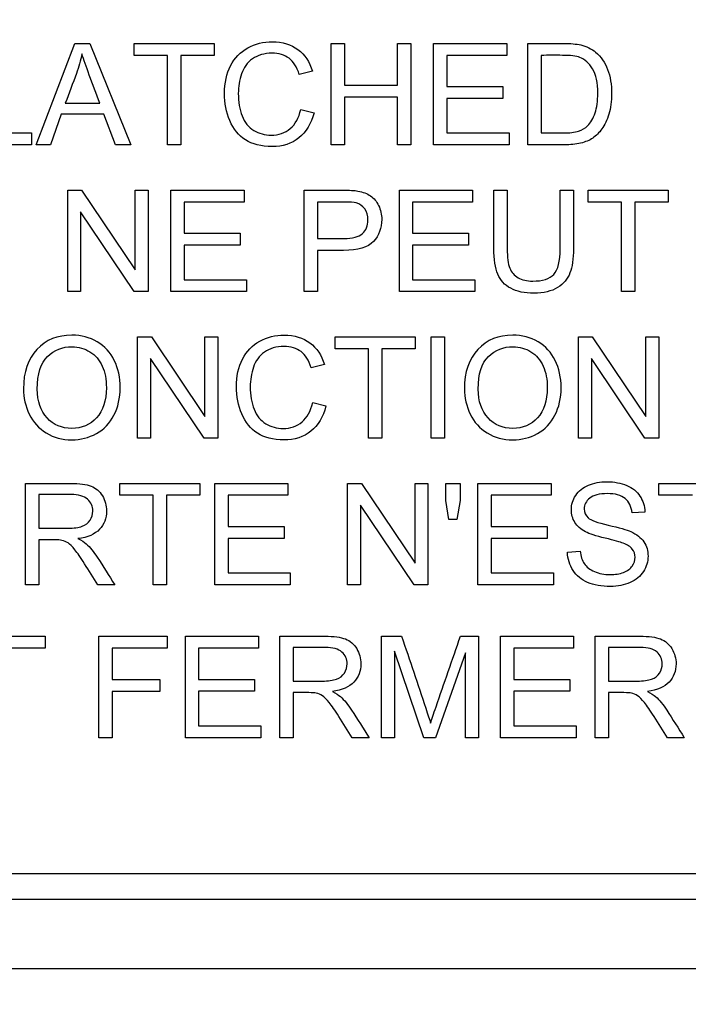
# Model space of a CAD drawing. Header units: inches. Extents: x 1 to 359, y -2 to 239.
# Tile 13 of 64: x 108.774 to 109.377, y 133.067 to 133.954. Entities that reach past the tile are written whole.
import ezdxf
from ezdxf.enums import TextEntityAlignment as Align

# ---------------------------------------------------------------- set-up
doc = ezdxf.new("R2010")
doc.units = ezdxf.units.IN
doc.header["$MEASUREMENT"] = 0
doc.layers.add('Default', color=7, linetype='Continuous')
doc.layers.add('LAB20180', color=7, linetype='Continuous')
doc.styles.add('SEACAD_Times_New_Roman', font='times.ttf')
doc.dimstyles.new('HAMMOND_(STH_-_300x200)', dxfattribs={"dimtxt": 1.5, "dimasz": 1.875, "dimexe": 0.75, "dimexo": 0.75, "dimgap": 0.375, "dimtad": 0, "dimtih": 1, "dimtoh": 1, "dimzin": 0, "dimdsep": 46, "dimtxsty": 'SEACAD_Times_New_Roman', "dimblk1": '_SE_FILLED', "dimblk2": '_SE_FILLED', "dimsah": 1, "dimcen": 0.75, "dimadec": 0, "dimazin": 0, "dimtfac": 0.8, "dimtofl": 0, "dimtmove": 0, "dimatfit": 3, "dimfxl": 0, "dimtolj": 1, "dimtzin": 0, "dimarcsym": 0})

# ---------------------------------------------------------------- blocks, each defined once
blk = doc.blocks.new('DMBLK1160')
at = {"layer": 'Default', "linetype": 'Continuous'}
for points in [[(121.75801, 147.79851), (121.44551, 149.67351), (121.13301, 147.79851)], [(121.75801, 131.57851), (121.13301, 131.57851), (121.44551, 129.70351)]]:
    blk.add_hatch(color=7, dxfattribs=at).paths.add_polyline_path(points)
at = {"layer": 'Default', "color": 7, "linetype": 'Continuous'}
for p, q in [((113.97816, 149.67351), (122.19551, 149.67351)), ((121.44551, 140.96351), (121.44551, 149.67351)), ((121.44551, 129.70351), (121.44551, 138.93851)), ((109.49616, 129.70351), (122.19551, 129.70351))]:
    blk.add_line(p, q, dxfattribs=at)
at = {"layer": 'Default', "color": 7, "linetype": 'Continuous', "style": 'SEACAD_Times_New_Roman'}
blk.add_text('19.97', height=1.5, dxfattribs=at).set_placement((118.88627, 140.43851), align=Align.TOP_LEFT)
blk = doc.blocks.new('_SE_FILLED')
at = {"color": 0}
blk.add_line((0, 0), (-1, 0), dxfattribs=at)
blk.add_solid([(0, 0), (-1, -0.1665), (-1, 0.1665), (0, 0)], dxfattribs=at)

msp = doc.modelspace()

# ---------------------------------------------------------------- linework, layer by layer
at = {"layer": 'LAB20180', "color": 7, "linetype": 'Continuous'}
for p, q in [((108.78916, 133.84156), (108.82403, 133.93304)), ((108.82403, 133.93304), (108.83736, 133.93304)), ((108.83736, 133.93304), (108.87449, 133.84156)), ((108.87747, 133.92233), (108.87747, 133.93304)), ((108.87747, 133.93304), (108.9496, 133.93304)), ((108.9496, 133.93304), (108.9496, 133.92233)), ((109.05501, 133.84156), (109.05501, 133.93304)), ((109.05501, 133.93304), (109.067, 133.93304)), ((109.067, 133.93304), (109.067, 133.89549)), ((109.11472, 133.89549), (109.11472, 133.93304)), ((109.11472, 133.93304), (109.12671, 133.93304)), ((109.12671, 133.93304), (109.12671, 133.84156)), ((109.14735, 133.84156), (109.14735, 133.93304)), ((109.14735, 133.93304), (109.21326, 133.93304)), ((109.21326, 133.93304), (109.21326, 133.92233)), ((109.23213, 133.84156), (109.23213, 133.93304)), ((108.90748, 133.92233), (108.87747, 133.92233)), ((108.90748, 133.84156), (108.90748, 133.92233)), ((108.9496, 133.92233), (108.91953, 133.92233)), ((108.91953, 133.92233), (108.91953, 133.84156)), ((109.21326, 133.92233), (109.15934, 133.92233)), ((109.15934, 133.92233), (109.15934, 133.89415)), ((109.24418, 133.92233), (109.24418, 133.85234)), ((109.03803, 133.90797), (109.02623, 133.90517)), ((109.067, 133.89549), (109.11472, 133.89549)), ((109.15934, 133.89415), (109.20979, 133.89415)), ((109.20979, 133.89415), (109.20979, 133.88344)), ((109.11472, 133.88472), (109.067, 133.88472)), ((109.067, 133.88472), (109.067, 133.84156)), ((109.11472, 133.84156), (109.11472, 133.88472)), ((109.20979, 133.88344), (109.15934, 133.88344)), ((109.15934, 133.88344), (109.15934, 133.85234)), ((108.81533, 133.87918), (108.84631, 133.87918)), ((108.81168, 133.86926), (108.80188, 133.84156)), ((108.85021, 133.86926), (108.81168, 133.86926)), ((108.86068, 133.84156), (108.85021, 133.86926)), ((109.0275, 133.87364), (109.03956, 133.8706)), ((108.73962, 133.85234), (108.78472, 133.85234)), ((108.78472, 133.85234), (108.78472, 133.84156)), ((109.15934, 133.85234), (109.21539, 133.85234)), ((109.21539, 133.85234), (109.21539, 133.84156)), ((108.78472, 133.84156), (108.72756, 133.84156)), ((108.80188, 133.84156), (108.78916, 133.84156)), ((108.87449, 133.84156), (108.86068, 133.84156)), ((108.91953, 133.84156), (108.90748, 133.84156)), ((109.067, 133.84156), (109.05501, 133.84156)), ((109.12671, 133.84156), (109.11472, 133.84156)), ((109.21539, 133.84156), (109.14735, 133.84156)), ((108.81752, 133.70934), (108.81752, 133.80082)), ((108.81752, 133.80082), (108.82994, 133.80082)), ((108.82994, 133.80082), (108.87833, 133.72888)), ((108.87833, 133.72888), (108.87833, 133.80082)), ((108.87833, 133.80082), (108.88989, 133.80082)), ((108.88989, 133.80082), (108.88989, 133.70934)), ((108.91052, 133.70934), (108.91052, 133.80082)), ((108.91052, 133.80082), (108.97644, 133.80082)), ((108.97644, 133.80082), (108.97644, 133.79005)), ((109.03073, 133.70934), (109.03073, 133.80082)), ((109.11643, 133.70934), (109.11643, 133.80082)), ((109.11643, 133.80082), (109.18234, 133.80082)), ((109.18234, 133.80082), (109.18234, 133.79005)), ((109.20164, 133.80082), (109.21369, 133.80082)), ((109.26134, 133.80082), (109.27333, 133.80082)), ((109.28666, 133.79005), (109.28666, 133.80082)), ((109.28666, 133.80082), (109.35879, 133.80082)), ((109.35879, 133.80082), (109.35879, 133.79005)), ((108.97644, 133.79005), (108.92251, 133.79005)), ((108.92251, 133.79005), (108.92251, 133.76193)), ((109.04278, 133.79005), (109.04278, 133.75724)), ((109.18234, 133.79005), (109.12842, 133.79005)), ((109.12842, 133.79005), (109.12842, 133.76193)), ((109.31673, 133.79005), (109.28666, 133.79005)), ((109.31673, 133.70934), (109.31673, 133.79005)), ((109.35879, 133.79005), (109.32878, 133.79005)), ((109.32878, 133.79005), (109.32878, 133.70934)), ((108.87747, 133.70934), (108.82915, 133.78122)), ((108.82915, 133.78122), (108.82915, 133.70934)), ((108.92251, 133.76193), (108.97297, 133.76193)), ((108.97297, 133.76193), (108.97297, 133.75121)), ((109.12842, 133.76193), (109.17887, 133.76193)), ((109.17887, 133.76193), (109.17887, 133.75121)), ((108.97297, 133.75121), (108.92251, 133.75121)), ((108.92251, 133.75121), (108.92251, 133.72005)), ((109.17887, 133.75121), (109.12842, 133.75121)), ((109.12842, 133.75121), (109.12842, 133.72005)), ((109.04278, 133.74647), (109.04278, 133.70934)), ((108.92251, 133.72005), (108.97857, 133.72005)), ((108.97857, 133.72005), (108.97857, 133.70934)), ((109.12842, 133.72005), (109.18447, 133.72005)), ((109.18447, 133.72005), (109.18447, 133.70934)), ((108.82915, 133.70934), (108.81752, 133.70934)), ((108.88989, 133.70934), (108.87747, 133.70934)), ((108.97857, 133.70934), (108.91052, 133.70934)), ((109.04278, 133.70934), (109.03073, 133.70934)), ((109.18447, 133.70934), (109.11643, 133.70934)), ((109.32878, 133.70934), (109.31673, 133.70934)), ((108.88049, 133.57712), (108.88049, 133.66859)), ((108.88049, 133.66859), (108.8929, 133.66859)), ((108.8929, 133.66859), (108.94123, 133.59665)), ((108.94123, 133.59665), (108.94123, 133.66859)), ((108.94123, 133.66859), (108.95285, 133.66859)), ((108.95285, 133.66859), (108.95285, 133.57712)), ((109.05845, 133.65782), (109.05845, 133.66859)), ((109.05845, 133.66859), (109.13064, 133.66859)), ((109.13064, 133.66859), (109.13064, 133.65782)), ((109.14519, 133.57712), (109.14519, 133.66859)), ((109.14519, 133.66859), (109.15724, 133.66859)), ((109.15724, 133.66859), (109.15724, 133.57712)), ((109.27787, 133.57712), (109.27787, 133.66859)), ((109.27787, 133.66859), (109.29029, 133.66859)), ((109.29029, 133.66859), (109.33867, 133.59665)), ((109.33867, 133.59665), (109.33867, 133.66859)), ((109.33867, 133.66859), (109.35024, 133.66859)), ((109.35024, 133.66859), (109.35024, 133.57712)), ((109.08852, 133.65782), (109.05845, 133.65782)), ((109.08852, 133.57712), (109.08852, 133.65782)), ((109.13064, 133.65782), (109.10057, 133.65782)), ((109.10057, 133.65782), (109.10057, 133.57712)), ((108.94044, 133.57712), (108.89205, 133.649)), ((108.89205, 133.649), (108.89205, 133.57712)), ((109.04884, 133.64346), (109.03703, 133.64066)), ((109.33782, 133.57712), (109.28949, 133.649)), ((109.28949, 133.649), (109.28949, 133.57712)), ((109.03831, 133.60919), (109.0503, 133.60615)), ((108.89205, 133.57712), (108.88049, 133.57712)), ((108.95285, 133.57712), (108.94044, 133.57712)), ((109.10057, 133.57712), (109.08852, 133.57712)), ((109.15724, 133.57712), (109.14519, 133.57712)), ((109.28949, 133.57712), (109.27787, 133.57712)), ((109.35024, 133.57712), (109.33782, 133.57712)), ((108.77954, 133.44489), (108.77954, 133.53637)), ((108.86457, 133.5256), (108.86457, 133.53637)), ((108.86457, 133.53637), (108.93669, 133.53637)), ((108.93669, 133.53637), (108.93669, 133.5256)), ((108.95002, 133.44489), (108.95002, 133.53637)), ((108.95002, 133.53637), (109.01594, 133.53637)), ((109.01594, 133.53637), (109.01594, 133.5256)), ((109.0698, 133.44489), (109.0698, 133.53637)), ((109.0698, 133.53637), (109.08222, 133.53637)), ((109.08222, 133.53637), (109.13061, 133.46443)), ((109.13061, 133.46443), (109.13061, 133.53637)), ((109.13061, 133.53637), (109.14217, 133.53637)), ((109.14217, 133.53637), (109.14217, 133.44489)), ((109.1583, 133.52103), (109.1583, 133.53637)), ((109.1583, 133.53637), (109.17114, 133.53637)), ((109.17114, 133.53637), (109.17114, 133.52103)), ((109.18727, 133.44489), (109.18727, 133.53637)), ((109.18727, 133.53637), (109.25319, 133.53637)), ((109.25319, 133.53637), (109.25319, 133.5256)), ((109.35045, 133.5256), (109.35045, 133.53637)), ((109.35045, 133.53637), (109.42257, 133.53637)), ((108.79159, 133.52627), (108.79159, 133.49596)), ((108.89464, 133.5256), (108.86457, 133.5256)), ((108.89464, 133.44489), (108.89464, 133.5256)), ((108.93669, 133.5256), (108.90663, 133.5256)), ((108.90663, 133.5256), (108.90663, 133.44489)), ((109.01594, 133.5256), (108.96201, 133.5256)), ((108.96201, 133.5256), (108.96201, 133.49748)), ((109.16116, 133.50393), (109.1583, 133.52103)), ((109.17114, 133.52103), (109.16816, 133.50393)), ((109.25319, 133.5256), (109.19926, 133.5256)), ((109.19926, 133.5256), (109.19926, 133.49748)), ((109.38052, 133.5256), (109.35045, 133.5256)), ((109.12976, 133.44489), (109.08143, 133.51677)), ((109.08143, 133.51677), (109.08143, 133.44489)), ((109.33779, 133.51056), (109.32617, 133.50971)), ((109.16816, 133.50393), (109.16116, 133.50393)), ((108.96201, 133.49748), (109.01247, 133.49748)), ((109.01247, 133.49748), (109.01247, 133.48677)), ((109.19926, 133.49748), (109.24972, 133.49748)), ((109.24972, 133.49748), (109.24972, 133.48677)), ((108.79159, 133.48543), (108.79159, 133.44489)), ((109.01247, 133.48677), (108.96201, 133.48677)), ((108.96201, 133.48677), (108.96201, 133.4556)), ((109.24972, 133.48677), (109.19926, 133.48677)), ((109.19926, 133.48677), (109.19926, 133.4556)), ((109.26798, 133.47429), (109.27936, 133.47538)), ((108.96201, 133.4556), (109.01807, 133.4556)), ((109.01807, 133.4556), (109.01807, 133.44489)), ((109.19926, 133.4556), (109.25532, 133.4556)), ((109.25532, 133.4556), (109.25532, 133.44489)), ((108.79159, 133.44489), (108.77954, 133.44489)), ((108.85994, 133.44489), (108.84479, 133.44489)), ((108.90663, 133.44489), (108.89464, 133.44489)), ((109.01807, 133.44489), (108.95002, 133.44489)), ((109.08143, 133.44489), (109.0698, 133.44489)), ((109.14217, 133.44489), (109.12976, 133.44489)), ((109.25532, 133.44489), (109.18727, 133.44489)), ((108.72495, 133.39855), (108.79707, 133.39855)), ((108.79707, 133.39855), (108.79707, 133.38777)), ((108.84558, 133.30707), (108.84558, 133.39855)), ((108.84558, 133.39855), (108.90724, 133.39855)), ((108.90724, 133.39855), (108.90724, 133.38777)), ((108.92355, 133.30707), (108.92355, 133.39855)), ((108.92355, 133.39855), (108.98946, 133.39855)), ((108.98946, 133.39855), (108.98946, 133.38777)), ((109.00876, 133.30707), (109.00876, 133.39855)), ((109.10042, 133.30707), (109.10042, 133.39855)), ((109.10042, 133.39855), (109.1185, 133.39855)), ((109.17157, 133.39855), (109.18764, 133.39855)), ((109.18764, 133.39855), (109.18764, 133.30707)), ((109.2076, 133.30707), (109.2076, 133.39855)), ((109.2076, 133.39855), (109.27352, 133.39855)), ((109.27352, 133.39855), (109.27352, 133.38777)), ((109.29281, 133.30707), (109.29281, 133.39855)), ((108.79707, 133.38777), (108.767, 133.38777)), ((108.90724, 133.38777), (108.85763, 133.38777)), ((108.85763, 133.38777), (108.85763, 133.35947)), ((108.98946, 133.38777), (108.93554, 133.38777)), ((108.93554, 133.38777), (108.93554, 133.35965)), ((109.02081, 133.38844), (109.02081, 133.35813)), ((109.27352, 133.38777), (109.21959, 133.38777)), ((109.21959, 133.38777), (109.21959, 133.35965)), ((109.30486, 133.38844), (109.30486, 133.35813)), ((109.13846, 133.30707), (109.11204, 133.38497)), ((109.11204, 133.38497), (109.11204, 133.30707)), ((109.17601, 133.38369), (109.14911, 133.30707)), ((109.17601, 133.30707), (109.17601, 133.38369)), ((108.85763, 133.35947), (108.90054, 133.35947)), ((108.90054, 133.35947), (108.90054, 133.3487)), ((108.93554, 133.35965), (108.98599, 133.35965)), ((108.98599, 133.35965), (108.98599, 133.34894)), ((109.21959, 133.35965), (109.27005, 133.35965)), ((109.27005, 133.35965), (109.27005, 133.34894)), ((108.90054, 133.3487), (108.85763, 133.3487)), ((108.85763, 133.3487), (108.85763, 133.30707)), ((108.98599, 133.34894), (108.93554, 133.34894)), ((108.93554, 133.34894), (108.93554, 133.31778)), ((109.02081, 133.34766), (109.02081, 133.30707)), ((109.27005, 133.34894), (109.21959, 133.34894)), ((109.21959, 133.34894), (109.21959, 133.31778)), ((109.30486, 133.34766), (109.30486, 133.30707)), ((108.93554, 133.31778), (108.99159, 133.31778)), ((108.99159, 133.31778), (108.99159, 133.30707)), ((109.21959, 133.31778), (109.27565, 133.31778)), ((109.27565, 133.31778), (109.27565, 133.30707)), ((108.85763, 133.30707), (108.84558, 133.30707)), ((108.99159, 133.30707), (108.92355, 133.30707)), ((109.02081, 133.30707), (109.00876, 133.30707)), ((109.08916, 133.30707), (109.074, 133.30707)), ((109.11204, 133.30707), (109.10042, 133.30707)), ((109.14911, 133.30707), (109.13846, 133.30707)), ((109.18764, 133.30707), (109.17601, 133.30707)), ((109.27565, 133.30707), (109.2076, 133.30707)), ((109.30486, 133.30707), (109.29281, 133.30707)), ((109.37321, 133.30707), (109.35806, 133.30707)), ((107.56913, 133.18451), (109.44319, 133.18451)), ((107.56913, 133.16151), (109.44319, 133.16151)), ((107.38116, 133.09901), (109.63116, 133.09901))]:
    msp.add_line(p, q, dxfattribs=at)
for points, knots in [([(109.03956, 133.8706), (109.037, 133.86068), (109.03243, 133.85307), (109.02586, 133.84789), (109.01926, 133.8427), (109.01125, 133.84004), (108.9919, 133.84004), (108.98393, 133.84205), (108.97772, 133.84607), (108.97155, 133.85006), (108.96688, 133.85587), (108.96043, 133.87108), (108.95885, 133.87924), (108.95885, 133.8975), (108.96068, 133.90578), (108.96427, 133.9129), (108.96784, 133.91999), (108.97309, 133.92531), (108.97979, 133.92903), (108.98646, 133.93272), (108.99391, 133.93456), (109.01113, 133.93456), (109.0188, 133.93219), (109.02501, 133.92757), (109.03129, 133.92289), (109.0356, 133.91637), (109.03803, 133.90797)], [0, 0, 0, 0, 0.109802, 0.109802, 0.109802, 0.2115, 0.2115, 0.317109, 0.317109, 0.317109, 0.414182, 0.414182, 0.511255, 0.511255, 0.616417, 0.616417, 0.616417, 0.708863, 0.708863, 0.708863, 0.799198, 0.799198, 0.902536, 0.902536, 0.902536, 1, 1, 1, 1]), ([(109.23213, 133.93304), (109.24262, 133.93304), (109.25311, 133.93304), (109.2636, 133.93304), (109.27072, 133.93304), (109.2762, 133.93262), (109.27991, 133.9317), (109.28513, 133.93042), (109.28959, 133.9283), (109.2933, 133.92519), (109.29814, 133.92115), (109.30176, 133.91588), (109.30413, 133.90955), (109.30653, 133.90317), (109.30772, 133.89592), (109.30772, 133.88082), (109.30693, 133.87467), (109.30365, 133.86396), (109.30158, 133.85952), (109.29902, 133.85599), (109.29648, 133.85249), (109.29372, 133.84972), (109.29074, 133.84771), (109.28772, 133.84567), (109.28405, 133.84418), (109.27979, 133.84315), (109.27551, 133.84211), (109.27066, 133.84156), (109.26512, 133.84156), (109.25412, 133.84156), (109.24313, 133.84156), (109.23213, 133.84156)], [0, 0, 0, 0, 0.15036, 0.15036, 0.15036, 0.22873, 0.22873, 0.22873, 0.30051, 0.30051, 0.30051, 0.392465, 0.392465, 0.392465, 0.489927, 0.489927, 0.574199, 0.574199, 0.658471, 0.658471, 0.658471, 0.714696, 0.714696, 0.714696, 0.771705, 0.771705, 0.771705, 0.842381, 0.842381, 0.842381, 1, 1, 1, 1]), ([(108.8303, 133.92361), (108.82903, 133.91764), (108.82738, 133.9118), (108.82531, 133.90596), (108.82213, 133.89698), (108.81866, 133.88811), (108.81533, 133.87918)], [0, 0, 0, 0, 0.391075, 0.391075, 0.391075, 1, 1, 1, 1]), ([(108.84631, 133.87918), (108.84319, 133.88762), (108.84006, 133.89606), (108.83694, 133.9045), (108.8341, 133.91217), (108.83189, 133.91856), (108.8303, 133.92361)], [0, 0, 0, 0, 0.571633, 0.571633, 0.571633, 1, 1, 1, 1]), ([(109.02623, 133.90517), (109.0241, 133.9118), (109.02105, 133.91661), (109.01697, 133.91965), (109.01294, 133.92267), (109.00784, 133.92422), (108.9947, 133.92422), (108.98886, 133.92251), (108.97936, 133.91582), (108.97607, 133.91125), (108.97413, 133.90559), (108.97218, 133.89995), (108.97127, 133.89409), (108.97127, 133.88027), (108.97242, 133.87346), (108.97693, 133.86189), (108.98046, 133.85751), (108.98526, 133.85465), (108.99003, 133.85182), (108.99519, 133.85039), (109.00754, 133.85039), (109.01326, 133.85234), (109.01801, 133.85623), (109.02272, 133.8601), (109.02586, 133.86597), (109.0275, 133.87364)], [0, 0, 0, 0, 0.096903, 0.096903, 0.096903, 0.183737, 0.183737, 0.284464, 0.284464, 0.385192, 0.385192, 0.385192, 0.471434, 0.471434, 0.582939, 0.582939, 0.694445, 0.694445, 0.694445, 0.782104, 0.782104, 0.887866, 0.887866, 0.887866, 1, 1, 1, 1]), ([(109.24418, 133.85234), (109.25069, 133.85234), (109.25721, 133.85234), (109.26372, 133.85234), (109.26974, 133.85234), (109.27449, 133.85288), (109.2779, 133.85398), (109.28136, 133.85509), (109.28411, 133.85666), (109.28612, 133.85873), (109.28896, 133.86166), (109.29123, 133.86548), (109.29287, 133.87035), (109.29449, 133.87515), (109.29525, 133.88107), (109.29525, 133.89756), (109.29372, 133.90492), (109.29056, 133.9101), (109.28742, 133.91523), (109.28356, 133.91868), (109.27906, 133.92044), (109.27585, 133.9217), (109.2706, 133.92227), (109.26341, 133.92233), (109.257, 133.92239), (109.25059, 133.92233), (109.24418, 133.92233)], [0, 0, 0, 0, 0.131505, 0.131505, 0.131505, 0.227953, 0.227953, 0.227953, 0.292471, 0.292471, 0.292471, 0.383731, 0.383731, 0.383731, 0.499097, 0.499097, 0.657978, 0.657978, 0.657978, 0.764008, 0.764008, 0.764008, 0.870543, 0.870543, 0.870543, 1, 1, 1, 1]), ([(109.03073, 133.80082), (109.04223, 133.80082), (109.05374, 133.80082), (109.06524, 133.80082), (109.07133, 133.80082), (109.07595, 133.80051), (109.07912, 133.79991), (109.0836, 133.79904), (109.08739, 133.79771), (109.09044, 133.79565), (109.09351, 133.79356), (109.09592, 133.79059), (109.09774, 133.78682), (109.0996, 133.78297), (109.10054, 133.77885), (109.10054, 133.76655), (109.09805, 133.75992), (109.09312, 133.75456), (109.08813, 133.74914), (109.07918, 133.74647), (109.06621, 133.74647), (109.0584, 133.74647), (109.05059, 133.74647), (109.04278, 133.74647)], [0, 0, 0, 0, 0.216971, 0.216971, 0.216971, 0.304522, 0.304522, 0.304522, 0.381097, 0.381097, 0.381097, 0.453965, 0.453965, 0.453965, 0.533539, 0.533539, 0.671179, 0.671179, 0.671179, 0.852672, 0.852672, 0.852672, 1, 1, 1, 1]), ([(109.27333, 133.80082), (109.27333, 133.78321), (109.27333, 133.7656), (109.27333, 133.74799), (109.27333, 133.7388), (109.27236, 133.73149), (109.27023, 133.72608), (109.26811, 133.72068), (109.26445, 133.71628), (109.25903, 133.71293), (109.25359, 133.70957), (109.24649, 133.70782), (109.22921, 133.70782), (109.22221, 133.70928), (109.21679, 133.71226), (109.21135, 133.71526), (109.20748, 133.71944), (109.20517, 133.72504), (109.20285, 133.73066), (109.20164, 133.73831), (109.20164, 133.74799), (109.20164, 133.7656), (109.20164, 133.78321), (109.20164, 133.80082)], [0, 0, 0, 0, 0.229399, 0.229399, 0.229399, 0.32602, 0.32602, 0.32602, 0.402375, 0.402375, 0.402375, 0.498845, 0.498845, 0.592634, 0.592634, 0.592634, 0.669183, 0.669183, 0.669183, 0.770619, 0.770619, 0.770619, 1, 1, 1, 1]), ([(109.27333, 133.80082), (109.27333, 133.78321), (109.27333, 133.7656), (109.27333, 133.74799), (109.27333, 133.7388), (109.27236, 133.73149), (109.27023, 133.72608), (109.26811, 133.72068), (109.26445, 133.71628), (109.25903, 133.71293), (109.25359, 133.70957), (109.24649, 133.70782), (109.22921, 133.70782), (109.22221, 133.70928), (109.21679, 133.71226), (109.21135, 133.71526), (109.20748, 133.71944), (109.20517, 133.72504), (109.20285, 133.73066), (109.20164, 133.73831), (109.20164, 133.74799), (109.20164, 133.7656), (109.20164, 133.78321), (109.20164, 133.80082)], [0, 0, 0, 0, 0.229399, 0.229399, 0.229399, 0.32602, 0.32602, 0.32602, 0.402375, 0.402375, 0.402375, 0.498845, 0.498845, 0.592634, 0.592634, 0.592634, 0.669183, 0.669183, 0.669183, 0.770619, 0.770619, 0.770619, 1, 1, 1, 1]), ([(109.21369, 133.80082), (109.21369, 133.78323), (109.21369, 133.76564), (109.21369, 133.74805), (109.21369, 133.74014), (109.21442, 133.73429), (109.21734, 133.72675), (109.2199, 133.72389), (109.22349, 133.72182), (109.22705, 133.71976), (109.23146, 133.71877), (109.24558, 133.71877), (109.25191, 133.72078), (109.25568, 133.7248), (109.25949, 133.72885), (109.26134, 133.73661), (109.26134, 133.74805), (109.26134, 133.76564), (109.26134, 133.78323), (109.26134, 133.80082)], [0, 0, 0, 0, 0.272425, 0.272425, 0.272425, 0.3487, 0.3487, 0.424974, 0.424974, 0.424974, 0.489634, 0.489634, 0.601458, 0.601458, 0.601458, 0.727547, 0.727547, 0.727547, 1, 1, 1, 1]), ([(109.21369, 133.80082), (109.21369, 133.78323), (109.21369, 133.76564), (109.21369, 133.74805), (109.21369, 133.74014), (109.21442, 133.73429), (109.21734, 133.72675), (109.2199, 133.72389), (109.22349, 133.72182), (109.22705, 133.71976), (109.23146, 133.71877), (109.24558, 133.71877), (109.25191, 133.72078), (109.25568, 133.7248), (109.25949, 133.72885), (109.26134, 133.73661), (109.26134, 133.74805), (109.26134, 133.76564), (109.26134, 133.78323), (109.26134, 133.80082)], [0, 0, 0, 0, 0.272425, 0.272425, 0.272425, 0.3487, 0.3487, 0.424974, 0.424974, 0.424974, 0.489634, 0.489634, 0.601458, 0.601458, 0.601458, 0.727547, 0.727547, 0.727547, 1, 1, 1, 1]), ([(109.04278, 133.75724), (109.05067, 133.75724), (109.05857, 133.75724), (109.06646, 133.75724), (109.07431, 133.75724), (109.07985, 133.7587), (109.08642, 133.76454), (109.08806, 133.76862), (109.08806, 133.77781), (109.08709, 133.7811), (109.0852, 133.78384), (109.0833, 133.7866), (109.0807, 133.78834), (109.07753, 133.78925), (109.07548, 133.78985), (109.07169, 133.79005), (109.06621, 133.79005), (109.0584, 133.79005), (109.05059, 133.79005), (109.04278, 133.79005)], [0, 0, 0, 0, 0.215563, 0.215563, 0.215563, 0.355571, 0.355571, 0.495578, 0.495578, 0.59581, 0.59581, 0.59581, 0.683087, 0.683087, 0.683087, 0.786632, 0.786632, 0.786632, 1, 1, 1, 1]), ([(108.77763, 133.62161), (108.77763, 133.63676), (108.7817, 133.64863), (108.7898, 133.65721), (108.79792, 133.66582), (108.80842, 133.67005), (108.82973, 133.67005), (108.83727, 133.66805), (108.85078, 133.66001), (108.85596, 133.65435), (108.86302, 133.63999), (108.86478, 133.63183), (108.86478, 133.61339), (108.86296, 133.60511), (108.85918, 133.59781), (108.85542, 133.59053), (108.85018, 133.58497), (108.84336, 133.58125), (108.83652, 133.57753), (108.82912, 133.57559), (108.81262, 133.57559), (108.80495, 133.57766), (108.79144, 133.58594), (108.78633, 133.5916), (108.78286, 133.59884), (108.77944, 133.60599), (108.77763, 133.61357), (108.77763, 133.62161)], [0, 0, 0, 0, 0.133484, 0.133484, 0.133484, 0.259715, 0.259715, 0.342872, 0.342872, 0.426029, 0.426029, 0.509185, 0.509185, 0.594005, 0.594005, 0.594005, 0.674481, 0.674481, 0.674481, 0.751471, 0.751471, 0.834976, 0.834976, 0.918481, 0.918481, 0.918481, 1, 1, 1, 1]), ([(109.0503, 133.60615), (109.0478, 133.59617), (109.04324, 133.58862), (109.03666, 133.58338), (109.03012, 133.57817), (109.022, 133.57559), (109.00264, 133.57559), (108.99467, 133.5776), (108.98846, 133.58162), (108.98232, 133.58559), (108.97763, 133.59142), (108.97117, 133.60663), (108.96959, 133.61479), (108.96959, 133.63305), (108.97142, 133.64133), (108.97507, 133.64839), (108.97873, 133.65547), (108.98383, 133.66086), (108.99053, 133.66458), (108.99724, 133.6683), (109.00465, 133.67005), (109.02187, 133.67005), (109.02954, 133.66774), (109.03575, 133.66312), (109.04203, 133.65844), (109.04634, 133.65192), (109.04884, 133.64346)], [0, 0, 0, 0, 0.109878, 0.109878, 0.109878, 0.211634, 0.211634, 0.317305, 0.317305, 0.317305, 0.414299, 0.414299, 0.511293, 0.511293, 0.616369, 0.616369, 0.616369, 0.70875, 0.70875, 0.70875, 0.798999, 0.798999, 0.902239, 0.902239, 0.902239, 1, 1, 1, 1]), ([(109.17507, 133.62161), (109.17507, 133.63676), (109.17915, 133.64863), (109.18724, 133.65721), (109.19537, 133.66582), (109.20587, 133.67005), (109.22711, 133.67005), (109.23472, 133.66805), (109.24823, 133.66001), (109.25334, 133.65435), (109.25693, 133.64717), (109.26051, 133.64001), (109.26223, 133.63183), (109.26223, 133.61339), (109.26034, 133.60511), (109.25291, 133.59051), (109.24762, 133.58497), (109.2408, 133.58125), (109.23391, 133.5775), (109.22656, 133.57559), (109.21007, 133.57559), (109.2024, 133.57766), (109.18889, 133.58594), (109.18377, 133.5916), (109.1803, 133.59884), (109.17687, 133.60601), (109.17507, 133.61357), (109.17507, 133.62161)], [0, 0, 0, 0, 0.133484, 0.133484, 0.133484, 0.256502, 0.256502, 0.33696, 0.33696, 0.417418, 0.417418, 0.417418, 0.501976, 0.501976, 0.588225, 0.588225, 0.674475, 0.674475, 0.674475, 0.751467, 0.751467, 0.834973, 0.834973, 0.91848, 0.91848, 0.91848, 1, 1, 1, 1]), ([(108.7901, 133.62136), (108.7901, 133.61035), (108.79302, 133.6017), (108.80483, 133.58904), (108.81226, 133.58588), (108.83021, 133.58588), (108.8377, 133.58911), (108.84354, 133.5955), (108.84938, 133.60188), (108.85237, 133.61089), (108.85237, 133.63007), (108.85109, 133.63658), (108.8461, 133.64766), (108.84245, 133.65192), (108.83758, 133.65496), (108.83275, 133.65798), (108.82735, 133.65953), (108.82133, 133.65959), (108.81281, 133.65967), (108.80544, 133.6566), (108.79929, 133.65076), (108.79312, 133.64489), (108.7901, 133.63506), (108.7901, 133.62136)], [0, 0, 0, 0, 0.118883, 0.118883, 0.237765, 0.237765, 0.359091, 0.359091, 0.359091, 0.493786, 0.493786, 0.578931, 0.578931, 0.664075, 0.664075, 0.664075, 0.742709, 0.742709, 0.742709, 0.854643, 0.854643, 0.854643, 1, 1, 1, 1]), ([(109.03703, 133.64066), (109.0349, 133.64729), (109.03179, 133.65216), (109.02778, 133.6552), (109.02372, 133.65828), (109.01865, 133.65977), (109.0055, 133.65977), (108.9996, 133.65806), (108.99485, 133.65472), (108.99011, 133.65138), (108.98682, 133.6468), (108.98493, 133.64114), (108.98302, 133.63541), (108.98201, 133.62958), (108.98201, 133.61582), (108.98316, 133.60901), (108.98542, 133.60323), (108.98769, 133.59739), (108.9912, 133.59306), (108.99601, 133.5902), (109.00077, 133.58737), (109.00599, 133.58588), (109.01828, 133.58588), (109.02407, 133.58783), (109.02875, 133.59178), (109.03341, 133.59571), (109.0366, 133.60146), (109.03831, 133.60919)], [0, 0, 0, 0, 0.097061, 0.097061, 0.097061, 0.187506, 0.187506, 0.290488, 0.290488, 0.290488, 0.385323, 0.385323, 0.385323, 0.479148, 0.479148, 0.599511, 0.599511, 0.599511, 0.694367, 0.694367, 0.694367, 0.781551, 0.781551, 0.887897, 0.887897, 0.887897, 1, 1, 1, 1]), ([(109.18749, 133.62136), (109.18749, 133.61035), (109.19047, 133.6017), (109.20228, 133.58904), (109.20964, 133.58588), (109.22766, 133.58588), (109.23514, 133.58911), (109.24099, 133.5955), (109.2468, 133.60185), (109.24975, 133.61089), (109.24975, 133.63007), (109.24853, 133.63658), (109.24604, 133.64212), (109.24353, 133.64768), (109.23983, 133.65192), (109.23502, 133.65496), (109.23017, 133.65803), (109.2248, 133.65953), (109.21877, 133.65959), (109.21025, 133.65967), (109.20288, 133.6566), (109.19674, 133.65076), (109.19056, 133.64489), (109.18749, 133.63506), (109.18749, 133.62136)], [0, 0, 0, 0, 0.119188, 0.119188, 0.238375, 0.238375, 0.359185, 0.359185, 0.359185, 0.4976, 0.4976, 0.585095, 0.585095, 0.585095, 0.663975, 0.663975, 0.663975, 0.742633, 0.742633, 0.742633, 0.854562, 0.854562, 0.854562, 1, 1, 1, 1]), ([(109.27936, 133.47538), (109.27991, 133.47076), (109.28119, 133.46692), (109.28313, 133.464), (109.28511, 133.46104), (109.28819, 133.45865), (109.29646, 133.45499), (109.30115, 133.45408), (109.31095, 133.45408), (109.31497, 133.45475), (109.32203, 133.45755), (109.3247, 133.45944), (109.32641, 133.46187), (109.32808, 133.46427), (109.32896, 133.46686), (109.32896, 133.47252), (109.32811, 133.47502), (109.3247, 133.47928), (109.32197, 133.48104), (109.31813, 133.4825), (109.31568, 133.48344), (109.31028, 133.48494), (109.30194, 133.48695), (109.29355, 133.48897), (109.2877, 133.4909), (109.28435, 133.49267), (109.27997, 133.49498), (109.27674, 133.49778), (109.27248, 133.5046), (109.27145, 133.50837), (109.27145, 133.5172), (109.27273, 133.52152), (109.27796, 133.52955), (109.28179, 133.5326), (109.28679, 133.53473), (109.29175, 133.53685), (109.29738, 133.53783), (109.31028, 133.53783), (109.31624, 133.53673), (109.32142, 133.53454), (109.32654, 133.53237), (109.33055, 133.52919), (109.33329, 133.52493), (109.33602, 133.52068), (109.33755, 133.51592), (109.33779, 133.51056)], [0, 0, 0, 0, 0.049955, 0.049955, 0.049955, 0.102828, 0.102828, 0.155702, 0.155702, 0.202977, 0.202977, 0.250252, 0.250252, 0.250252, 0.287071, 0.287071, 0.323107, 0.323107, 0.359143, 0.359143, 0.359143, 0.428482, 0.428482, 0.428482, 0.505003, 0.505003, 0.505003, 0.558514, 0.558514, 0.612025, 0.612025, 0.669359, 0.669359, 0.726692, 0.726692, 0.726692, 0.796428, 0.796428, 0.873067, 0.873067, 0.873067, 0.937109, 0.937109, 0.937109, 1, 1, 1, 1]), ([(108.77954, 133.53637), (108.79303, 133.53637), (108.80653, 133.53637), (108.82002, 133.53637), (108.82817, 133.53637), (108.83432, 133.53552), (108.84284, 133.53223), (108.84619, 133.52931), (108.8513, 133.52103), (108.85252, 133.51641), (108.85252, 133.5049), (108.85045, 133.49942), (108.84205, 133.49054), (108.83554, 133.48768), (108.82677, 133.48652)], [0, 0, 0, 0, 0.31851, 0.31851, 0.31851, 0.439993, 0.439993, 0.561476, 0.561476, 0.682959, 0.682959, 0.841479, 0.841479, 1, 1, 1, 1]), ([(108.79159, 133.49596), (108.80026, 133.49596), (108.80892, 133.49596), (108.81758, 133.49596), (108.82306, 133.49596), (108.82744, 133.4965), (108.83365, 133.49882), (108.83603, 133.50064), (108.83767, 133.50314), (108.83934, 133.50568), (108.8401, 133.50843), (108.8401, 133.51568), (108.83852, 133.51927), (108.83536, 133.52207), (108.83222, 133.52484), (108.82726, 133.52627), (108.8205, 133.52627), (108.81087, 133.52627), (108.80123, 133.52627), (108.79159, 133.52627)], [0, 0, 0, 0, 0.228492, 0.228492, 0.228492, 0.326434, 0.326434, 0.424376, 0.424376, 0.424376, 0.499668, 0.499668, 0.607229, 0.607229, 0.607229, 0.745865, 0.745865, 0.745865, 1, 1, 1, 1]), ([(109.32617, 133.50971), (109.32556, 133.51543), (109.32349, 133.51975), (109.31984, 133.52274), (109.31629, 133.52563), (109.31095, 133.52712), (109.29671, 133.52712), (109.29135, 133.52578), (109.288, 133.52304), (109.28472, 133.52036), (109.28301, 133.51714), (109.28301, 133.51008), (109.28423, 133.5074), (109.28654, 133.50527), (109.28889, 133.50311), (109.29494, 133.50101), (109.30474, 133.49876), (109.31453, 133.49651), (109.3213, 133.49462), (109.32495, 133.49291), (109.33028, 133.49042), (109.3342, 133.48737), (109.33676, 133.48366), (109.33934, 133.47991), (109.34059, 133.47557), (109.34059, 133.46583), (109.33919, 133.4612), (109.33639, 133.45694), (109.33361, 133.45271), (109.32963, 133.44933), (109.3244, 133.44696), (109.31919, 133.4446), (109.31338, 133.44337), (109.29859, 133.44337), (109.29172, 133.44459), (109.28612, 133.44696), (109.28049, 133.44934), (109.2762, 133.45299), (109.27303, 133.45785), (109.26988, 133.46271), (109.26816, 133.46814), (109.26798, 133.47429)], [0, 0, 0, 0, 0.061312, 0.061312, 0.061312, 0.129301, 0.129301, 0.199655, 0.199655, 0.199655, 0.244565, 0.244565, 0.283681, 0.283681, 0.283681, 0.363923, 0.363923, 0.363923, 0.45074, 0.45074, 0.45074, 0.513304, 0.513304, 0.513304, 0.571679, 0.571679, 0.630054, 0.630054, 0.630054, 0.695239, 0.695239, 0.695239, 0.766446, 0.766446, 0.856951, 0.856951, 0.856951, 0.928217, 0.928217, 0.928217, 1, 1, 1, 1]), ([(108.84479, 133.44489), (108.84077, 133.45124), (108.83676, 133.45759), (108.83274, 133.46394), (108.82925, 133.46945), (108.82629, 133.47362), (108.82397, 133.47654), (108.82171, 133.47939), (108.81965, 133.48147), (108.81783, 133.48263), (108.81607, 133.48374), (108.81417, 133.48457), (108.81235, 133.485), (108.81095, 133.48533), (108.8087, 133.48543), (108.80559, 133.48543), (108.80093, 133.48543), (108.79626, 133.48543), (108.79159, 133.48543)], [0, 0, 0, 0, 0.307277, 0.307277, 0.307277, 0.516574, 0.516574, 0.516574, 0.634996, 0.634996, 0.634996, 0.716746, 0.716746, 0.716746, 0.809168, 0.809168, 0.809168, 1, 1, 1, 1]), ([(108.82677, 133.48652), (108.83, 133.485), (108.83243, 133.48342), (108.83408, 133.48196), (108.83765, 133.47878), (108.84096, 133.47465), (108.84412, 133.46978), (108.84948, 133.46154), (108.85467, 133.45319), (108.85994, 133.44489)], [0, 0, 0, 0, 0.160112, 0.160112, 0.160112, 0.453397, 0.453397, 0.453397, 1, 1, 1, 1]), ([(109.00876, 133.39855), (109.02225, 133.39855), (109.03574, 133.39855), (109.04923, 133.39855), (109.05739, 133.39855), (109.06354, 133.39769), (109.07206, 133.39441), (109.07547, 133.39149), (109.07796, 133.38735), (109.08047, 133.38318), (109.08179, 133.37858), (109.08179, 133.36708), (109.07966, 133.3616), (109.07127, 133.35271), (109.06481, 133.34991), (109.05605, 133.3487)], [0, 0, 0, 0, 0.318575, 0.318575, 0.318575, 0.446337, 0.446337, 0.5741, 0.5741, 0.5741, 0.692086, 0.692086, 0.846043, 0.846043, 1, 1, 1, 1]), ([(109.1185, 133.39855), (109.12574, 133.37696), (109.13298, 133.35537), (109.14022, 133.33379), (109.14224, 133.32778), (109.14363, 133.3232), (109.14455, 133.32021)], [0, 0, 0, 0, 0.827448, 0.827448, 0.827448, 1, 1, 1, 1]), ([(109.14455, 133.32021), (109.14564, 133.32356), (109.14728, 133.32843), (109.14948, 133.33488), (109.1567, 133.35615), (109.16421, 133.37732), (109.17157, 133.39855)], [0, 0, 0, 0, 0.186749, 0.186749, 0.186749, 1, 1, 1, 1]), ([(109.29281, 133.39855), (109.3063, 133.39855), (109.31979, 133.39855), (109.33329, 133.39855), (109.34144, 133.39855), (109.34759, 133.39769), (109.35611, 133.39441), (109.35952, 133.39149), (109.36201, 133.38735), (109.36453, 133.38318), (109.36585, 133.37858), (109.36585, 133.36708), (109.36372, 133.3616), (109.35532, 133.35271), (109.34887, 133.34991), (109.3401, 133.3487)], [0, 0, 0, 0, 0.318575, 0.318575, 0.318575, 0.446337, 0.446337, 0.5741, 0.5741, 0.5741, 0.692086, 0.692086, 0.846043, 0.846043, 1, 1, 1, 1]), ([(109.02081, 133.35813), (109.02947, 133.35813), (109.03814, 133.35813), (109.0468, 133.35813), (109.05234, 133.35813), (109.05666, 133.35868), (109.06287, 133.36099), (109.06524, 133.36282), (109.06688, 133.36537), (109.0685, 133.36789), (109.06932, 133.37061), (109.06932, 133.37791), (109.06774, 133.38144), (109.06463, 133.38424), (109.06149, 133.38707), (109.05648, 133.38844), (109.04972, 133.38844), (109.04008, 133.38844), (109.03045, 133.38844), (109.02081, 133.38844)], [0, 0, 0, 0, 0.228458, 0.228458, 0.228458, 0.326582, 0.326582, 0.424707, 0.424707, 0.424707, 0.499017, 0.499017, 0.606691, 0.606691, 0.606691, 0.745818, 0.745818, 0.745818, 1, 1, 1, 1]), ([(109.30486, 133.35813), (109.31353, 133.35813), (109.32219, 133.35813), (109.33085, 133.35813), (109.33639, 133.35813), (109.34071, 133.35868), (109.34692, 133.36099), (109.34929, 133.36282), (109.35094, 133.36537), (109.35255, 133.36789), (109.35337, 133.37061), (109.35337, 133.37791), (109.35179, 133.38144), (109.34868, 133.38424), (109.34555, 133.38707), (109.34053, 133.38844), (109.33377, 133.38844), (109.32414, 133.38844), (109.3145, 133.38844), (109.30486, 133.38844)], [0, 0, 0, 0, 0.228458, 0.228458, 0.228458, 0.326582, 0.326582, 0.424707, 0.424707, 0.424707, 0.499017, 0.499017, 0.606691, 0.606691, 0.606691, 0.745818, 0.745818, 0.745818, 1, 1, 1, 1]), ([(109.074, 133.30707), (109.06999, 133.31342), (109.06597, 133.31977), (109.06195, 133.32612), (109.05847, 133.33162), (109.0555, 133.33579), (109.05319, 133.33872), (109.0509, 133.34161), (109.04887, 133.34365), (109.04704, 133.3448), (109.04526, 133.34593), (109.04345, 133.34675), (109.04156, 133.34718), (109.04017, 133.34749), (109.03797, 133.3476), (109.03481, 133.34766), (109.03014, 133.34775), (109.02548, 133.34766), (109.02081, 133.34766)], [0, 0, 0, 0, 0.307258, 0.307258, 0.307258, 0.516542, 0.516542, 0.516542, 0.634961, 0.634961, 0.634961, 0.716737, 0.716737, 0.716737, 0.809187, 0.809187, 0.809187, 1, 1, 1, 1]), ([(109.05605, 133.3487), (109.05921, 133.34718), (109.06165, 133.34559), (109.06329, 133.34413), (109.06687, 133.34096), (109.07017, 133.33683), (109.07333, 133.33196), (109.07869, 133.32372), (109.08388, 133.31536), (109.08916, 133.30707)], [0, 0, 0, 0, 0.159282, 0.159282, 0.159282, 0.452857, 0.452857, 0.452857, 1, 1, 1, 1]), ([(109.35806, 133.30707), (109.35404, 133.31342), (109.35002, 133.31977), (109.34601, 133.32612), (109.34252, 133.33162), (109.33956, 133.33579), (109.33724, 133.33872), (109.33495, 133.34161), (109.33292, 133.34365), (109.3311, 133.3448), (109.32931, 133.34593), (109.3275, 133.34675), (109.32562, 133.34718), (109.32422, 133.34749), (109.32203, 133.3476), (109.31886, 133.34766), (109.3142, 133.34775), (109.30953, 133.34766), (109.30486, 133.34766)], [0, 0, 0, 0, 0.307258, 0.307258, 0.307258, 0.516542, 0.516542, 0.516542, 0.634961, 0.634961, 0.634961, 0.716737, 0.716737, 0.716737, 0.809187, 0.809187, 0.809187, 1, 1, 1, 1]), ([(109.3401, 133.3487), (109.34327, 133.34718), (109.3457, 133.34559), (109.34735, 133.34413), (109.35092, 133.34096), (109.35422, 133.33683), (109.35739, 133.33196), (109.36275, 133.32372), (109.36794, 133.31536), (109.37321, 133.30707)], [0, 0, 0, 0, 0.159282, 0.159282, 0.159282, 0.452857, 0.452857, 0.452857, 1, 1, 1, 1])]:
    msp.add_open_spline(points, degree=3, knots=knots, dxfattribs=at)

# ---------------------------------------------------------------- dimensions: what is measured, and where the dimension line sits
at = {"layer": 'Default', "color": 7, "linetype": 'Continuous'}
dim = msp.add_linear_dim(base=(121.44551, 149.67351), p1=(108.74616, 129.70351), p2=(113.22816, 149.67351), angle=90, text='\\A1;<>', dimstyle='HAMMOND_(STH_-_300x200)', dxfattribs=at)
dim.commit()
dim.dimension.update_dxf_attribs({"geometry": 'DMBLK1160', "text_midpoint": (121.44551, 139.68851), "dimtype": 160})

doc.saveas('drawing.dxf')
